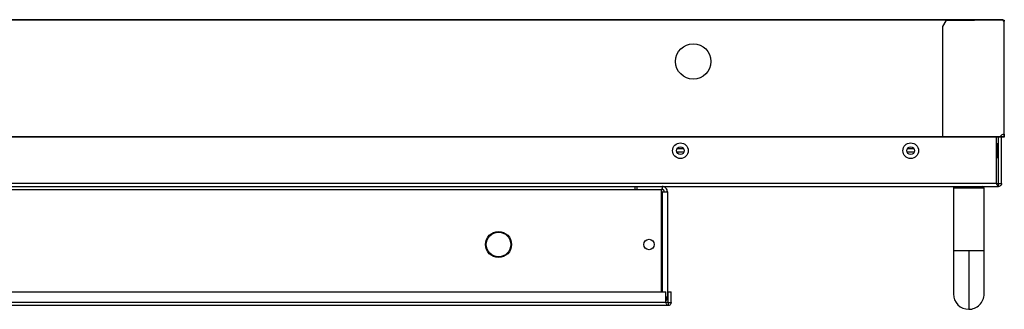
# Model space of a CAD drawing. Header units: millimetres. Extents: x 3619 to 4737, y 1503 to 2366.
# Tile 106 of 256: x 4132 to 4239, y 2112 to 2143. Entities that reach past the tile are written whole.
import ezdxf

# ---------------------------------------------------------------- set-up
doc = ezdxf.new("R2010")
doc.units = ezdxf.units.MM

msp = doc.modelspace()

# ---------------------------------------------------------------- linework, layer by layer
at = {"color": 7, "linetype": 'Continuous', "lineweight": 30}
for p, q in [((4238.5946, 2143.0021), (3835.1913, 2143.0021)), ((4238.5946, 2142.9521), (3835.1913, 2142.9521)), ((4233.593, 2142.9354), (3840.193, 2142.9354)), ((4232.371, 2142.8687), (4232.0376, 2142.2687)), ((4232.0376, 2142.2687), (4232.0376, 2130.3021)), ((4238.6043, 2142.9354), (4232.371, 2142.8687)), ((4233.593, 2142.8818), (4233.593, 2142.9354)), ((4238.5946, 2142.9521), (4238.5946, 2143.0021)), ((4238.7043, 2142.8354), (4238.6043, 2142.9354)), ((4238.6048, 2142.9354), (4238.6043, 2142.9354)), ((4238.6813, 2142.8589), (4238.6048, 2142.9354)), ((4238.6813, 2142.8584), (4238.6813, 2142.9354)), ((4238.6813, 2142.9354), (4238.7046, 2142.9354)), ((4238.7043, 2130.5687), (4238.7043, 2142.8354)), ((4238.7046, 2142.8359), (4238.7046, 2142.9354)), ((4238.7046, 2142.9354), (4238.7313, 2142.9354)), ((4238.7046, 2142.8359), (4238.7313, 2142.8359)), ((4238.7313, 2142.9354), (4238.7313, 2142.8359)), ((4238.7313, 2130.5687), (4238.7313, 2142.8359)), ((4232.0376, 2130.3021), (4059.4246, 2130.3021)), ((4238.2827, 2130.3021), (4232.0376, 2130.3021)), ((4232.0376, 2130.3021), (4232.0376, 2130.2487)), ((4238.7043, 2130.5687), (4238.7313, 2130.5687)), ((4238.7313, 2130.5687), (4238.7046, 2130.5687)), ((4238.7313, 2130.3021), (4238.7046, 2130.3021)), ((4238.7313, 2130.5687), (4238.7313, 2130.3021)), ((4232.0376, 2130.2554), (4059.4263, 2130.2554)), ((4238.2652, 2130.2487), (4232.0376, 2130.2487)), ((4237.8706, 2125.2354), (4237.8706, 2130.2487)), ((4238.0063, 2129.5354), (4237.8706, 2129.5354)), ((4238.1063, 2125.2354), (4238.1063, 2130.2487)), ((4238.5199, 2130.2487), (4238.2652, 2130.2487)), ((4238.5199, 2130.2754), (4238.2763, 2130.2754)), ((4238.4616, 2130.2787), (4238.2771, 2130.2787)), ((4238.4396, 2125.2354), (4238.4396, 2130.2487)), ((4238.678, 2130.2754), (4238.5199, 2130.2754)), ((4238.5199, 2130.2487), (4238.5199, 2130.2754)), ((4238.678, 2130.2487), (4238.5199, 2130.2487)), ((4238.678, 2130.2487), (4238.678, 2130.2754)), ((4203.9584, 2128.6354), (4203.1809, 2128.6354)), ((4203.9438, 2128.9687), (4203.1955, 2128.9687)), ((4203.9263, 2129.0008), (4203.9263, 2128.9687)), ((4228.9584, 2128.6354), (4228.1809, 2128.6354)), ((4228.9438, 2128.9687), (4228.1955, 2128.9687)), ((4237.8706, 2128.0354), (4238.0063, 2128.0354)), ((4237.8706, 2125.2354), (3835.9353, 2125.2354)), ((4237.8706, 2125.2354), (4238.1063, 2125.2354)), ((4238.1063, 2124.9021), (4238.1063, 2125.2354)), ((4238.1063, 2125.2354), (4238.4396, 2125.2354)), ((3835.6996, 2124.9021), (4238.1063, 2124.9021)), ((4198.6596, 2124.5687), (4198.6596, 2124.9021)), ((4198.6596, 2124.5687), (4201.493, 2124.5687)), ((4198.8263, 2124.9021), (4198.8263, 2124.5687)), ((4201.493, 2124.5687), (4201.493, 2113.4687)), ((4201.5808, 2124.5687), (4201.493, 2124.5687)), ((4201.5808, 2124.333), (4201.493, 2124.333)), ((4201.5808, 2124.9021), (4201.5808, 2124.5687)), ((4202.1596, 2124.3232), (4202.1596, 2112.8809)), ((4233.373, 2124.9021), (4233.2063, 2124.7354)), ((4233.2063, 2124.7354), (4233.2063, 2117.9021)), ((4233.2063, 2124.7354), (4234.873, 2124.7354)), ((4234.873, 2124.7354), (4236.5396, 2124.7354)), ((4236.5396, 2124.7354), (4236.373, 2124.9021)), ((4236.5396, 2117.9021), (4236.5396, 2124.7354)), ((4234.873, 2117.9021), (4234.873, 2111.5687)), ((3962.2363, 2113.4687), (4201.9906, 2113.4687)), ((4201.9906, 2112.3021), (4201.9906, 2113.4687)), ((4202.2263, 2112.3021), (4202.2263, 2113.4687)), ((4202.2263, 2113.4687), (4202.5596, 2113.4687)), ((4202.5596, 2112.3021), (4202.5596, 2113.4687)), ((4201.9906, 2112.3021), (3961.5696, 2112.3021)), ((4202.2263, 2112.3021), (4201.9906, 2112.3021)), ((4202.2263, 2112.3021), (4202.2263, 2111.9687)), ((4202.2263, 2112.3021), (4202.5596, 2112.3021)), ((4202.2263, 2111.9687), (3961.5696, 2111.9687))]:
    msp.add_line(p, q, dxfattribs=at)
at = {"color": 8, "linetype": 'Continuous', "lineweight": 30}
for p, q in [((4238.0063, 2128.0354), (4238.0063, 2129.5354)), ((3958.8158, 2124.5687), (4198.6596, 2124.5687)), ((4201.5808, 2124.333), (4201.5808, 2113.4687)), ((4234.873, 2117.9021), (4233.2063, 2117.9021)), ((4236.5396, 2117.9021), (4234.873, 2117.9021))]:
    msp.add_line(p, q, dxfattribs=at)
at = {"color": 7, "linetype": 'Continuous', "lineweight": 30}
for centre, radius in [((4204.9596, 2138.4687), 1.9167), ((4203.5696, 2128.7854), 0.85), ((4228.5696, 2128.7854), 0.85), ((4203.5696, 2128.7854), 0.4167), ((4228.5696, 2128.7854), 0.4167), ((4183.8263, 2118.6021), 1.4167), ((4183.8263, 2118.6021), 1.3333), ((4200.1596, 2118.6021), 0.5667)]:
    msp.add_circle(centre, radius, dxfattribs=at)
for centre, radius, start, end in [((4238.7043, 2130.1021), 0.4667, 90, 154.623066), ((4238.0063, 2129.6354), 0.1, 270, 0), ((4238.0063, 2127.9354), 0.1, 0, 90), ((4234.873, 2113.2354), 1.6667, 180.018976, 270), ((4234.873, 2113.2354), 1.6667, 270, 0.018976)]:
    msp.add_arc(centre, radius, start, end, dxfattribs=at)
for points, knots in [([(4238.7313, 2142.8359), (4238.7309, 2142.8359), (4238.7301, 2142.8358), (4238.7239, 2142.8357), (4238.7149, 2142.8355), (4238.7078, 2142.8354), (4238.7043, 2142.8354)], [0, 0, 0, 0, 0.2500453, 0.49995765, 0.75000083, 1, 1, 1, 1]), ([(4238.2652, 2130.2487), (4238.2664, 2130.2493), (4238.2686, 2130.2506), (4238.2722, 2130.26), (4238.2761, 2130.274), (4238.2796, 2130.2889), (4238.2818, 2130.2985), (4238.2827, 2130.3021)], [0, 0, 0, 0, 0.21714321, 0.43446183, 0.65270478, 0.87204834, 1, 1, 1, 1]), ([(4238.6813, 2130.3021), (4238.681, 2130.299), (4238.6803, 2130.2929), (4238.6749, 2130.2852), (4238.6671, 2130.2798), (4238.661, 2130.2791), (4238.658, 2130.2787)], [0, 0, 0, 0, 0.24997128, 0.50013731, 0.75018957, 1, 1, 1, 1]), ([(4238.7313, 2130.3021), (4238.7305, 2130.2952), (4238.729, 2130.2814), (4238.7168, 2130.2638), (4238.6992, 2130.2512), (4238.6851, 2130.2496), (4238.678, 2130.2487)], [0, 0, 0, 0, 0.24738498, 0.49646665, 0.74731591, 1, 1, 1, 1]), ([(4238.7046, 2130.3021), (4238.7042, 2130.2986), (4238.7035, 2130.2918), (4238.6974, 2130.2829), (4238.6886, 2130.2767), (4238.6815, 2130.2758), (4238.678, 2130.2754)], [0, 0, 0, 0, 0.25013286, 0.49994783, 0.75001843, 1, 1, 1, 1]), ([(4238.7046, 2130.3021), (4238.7046, 2130.3402), (4238.7046, 2130.4163), (4238.7046, 2130.5009), (4238.7046, 2130.5579), (4238.7046, 2130.5651), (4238.7046, 2130.5687)], [0, 0, 0, 0, 0.2499955, 0.499994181, 0.749990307, 1, 1, 1, 1]), ([(4238.1063, 2124.9021), (4238.0867, 2124.9071), (4238.0474, 2124.9171), (4237.9885, 2124.9942), (4237.9295, 2125.1044), (4237.8902, 2125.1917), (4237.8706, 2125.2354)], [0, 0, 0, 0, 0.24999138, 0.49999565, 0.75000048, 1, 1, 1, 1]), ([(4238.4396, 2125.2354), (4238.4346, 2125.1917), (4238.4246, 2125.1044), (4238.3475, 2124.9942), (4238.2373, 2124.9171), (4238.15, 2124.9071), (4238.1063, 2124.9021)], [0, 0, 0, 0, 0.24999749, 0.49998369, 0.74998694, 1, 1, 1, 1]), ([(4202.1596, 2124.3232), (4202.1509, 2124.3991), (4202.1335, 2124.5508), (4201.9997, 2124.7421), (4201.8083, 2124.876), (4201.6566, 2124.8934), (4201.5808, 2124.9021)], [0, 0, 0, 0, 0.25000105, 0.49999682, 0.75000245, 1, 1, 1, 1]), ([(4201.8263, 2124.3232), (4201.8226, 2124.3554), (4201.8152, 2124.4197), (4201.7585, 2124.5009), (4201.6773, 2124.5577), (4201.6129, 2124.565), (4201.5808, 2124.5687)], [0, 0, 0, 0, 0.24999777, 0.49999973, 0.749987, 1, 1, 1, 1]), ([(4201.5808, 2124.333), (4201.6566, 2124.3322), (4201.8083, 2124.3306), (4201.9997, 2124.3281), (4202.1335, 2124.3257), (4202.1509, 2124.324), (4202.1596, 2124.3232)], [0, 0, 0, 0, 0.24999743, 0.50000327, 0.75000149, 1, 1, 1, 1]), ([(4233.2063, 2117.9021), (4233.2063, 2117.7129), (4233.2063, 2117.2982), (4233.2063, 2116.6306), (4233.2063, 2115.8849), (4233.2063, 2115.1042), (4233.2063, 2114.3573), (4233.2063, 2113.7405), (4233.2063, 2113.3168), (4233.2063, 2113.2626), (4233.2063, 2113.2354)], [0, 0, 0, 0, 0.07751866, 0.16993365, 0.27798511, 0.40159926, 0.53940177, 0.68835563, 0.84378905, 1, 1, 1, 1]), ([(4236.5396, 2113.2354), (4236.5396, 2113.2541), (4236.5396, 2113.2923), (4236.5396, 2113.6021), (4236.5396, 2114.092), (4236.5396, 2114.7467), (4236.5396, 2115.508), (4236.5396, 2116.3174), (4236.5396, 2117.1209), (4236.5396, 2117.6495), (4236.5396, 2117.9021)], [0, 0, 0, 0, 0.12967206, 0.26373412, 0.39919215, 0.53285588, 0.6617648, 0.78353824, 0.89656283, 1, 1, 1, 1]), ([(4202.1596, 2112.8809), (4202.1517, 2112.8801), (4202.136, 2112.8785), (4202.039, 2112.8768), (4201.9906, 2112.876)], [0, 0, 0, 0, 0.50101793, 1, 1, 1, 1]), ([(4201.9906, 2112.4724), (4202.039, 2112.5319), (4202.136, 2112.6513), (4202.1517, 2112.8043), (4202.1596, 2112.8809)], [0, 0, 0, 0, 0.4989794, 1, 1, 1, 1]), ([(4202.2263, 2111.9687), (4202.2067, 2111.9737), (4202.1674, 2111.9838), (4202.1084, 2112.0608), (4202.0495, 2112.171), (4202.0102, 2112.2584), (4201.9906, 2112.3021)], [0, 0, 0, 0, 0.24999846, 0.50000362, 0.74999611, 1, 1, 1, 1]), ([(4202.5596, 2112.3021), (4202.5546, 2112.2584), (4202.5446, 2112.171), (4202.4675, 2112.0608), (4202.3573, 2111.9838), (4202.27, 2111.9737), (4202.2263, 2111.9687)], [0, 0, 0, 0, 0.25000088, 0.500003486, 0.750010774, 1, 1, 1, 1])]:
    msp.add_open_spline(points, degree=3, knots=knots, dxfattribs=at)

doc.saveas('drawing.dxf')
